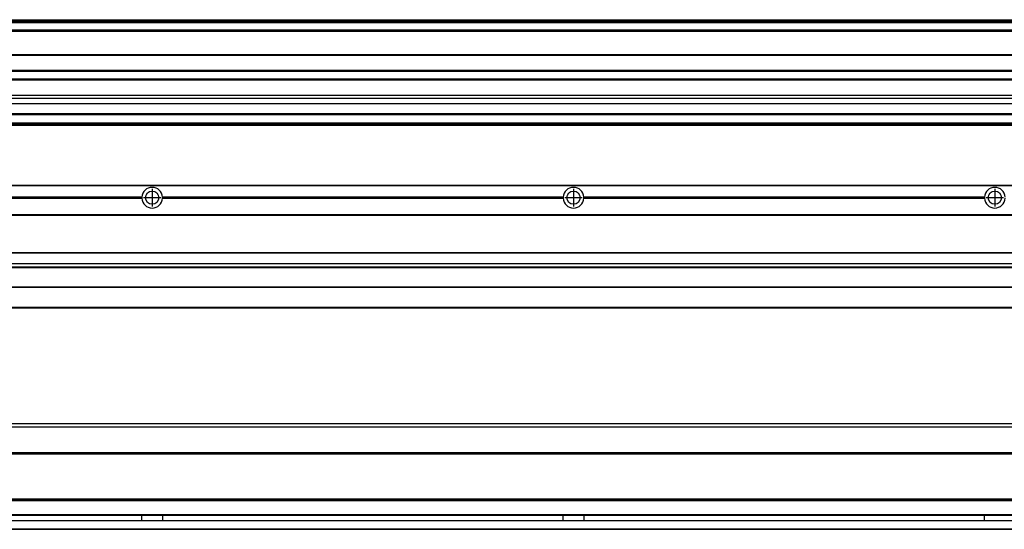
# Model space of a CAD drawing. Header units: inches. Extents: x -381 to 14628, y -418 to 176.
# Tile 33 of 36: x 13690 to 14158, y -153 to 89. Entities that reach past the tile are written whole.
import ezdxf

# ---------------------------------------------------------------- set-up
doc = ezdxf.new("R2010")
doc.units = ezdxf.units.IN
doc.linetypes.add('DOT_CENTER', pattern=[14, 12, -1, 0, -1])
doc.layers.add('1', color=7, linetype='Continuous')

# ---------------------------------------------------------------- blocks, each defined once
blk = doc.blocks.new('Modulo_der__10E___17', base_point=(13255.18, -53.93))
at = {"color": 7, "linetype": 'Continuous'}
for p, q in [((13256.88, 10.47), (14521.68, 10.47)), ((13256.88, 10.22), (14521.68, 10.22)), ((13748.29, 4.77), (13558.07, 4.77)), ((13748.29, 4.77), (13748.28, 4.47)), ((13758.08, 4.47), (13758.07, 4.77)), ((13948.29, 4.77), (13758.07, 4.77)), ((13948.29, 4.77), (13948.28, 4.47)), ((13958.08, 4.47), (13958.07, 4.77)), ((14148.29, 4.77), (13958.07, 4.77)), ((14148.29, 4.77), (14148.28, 4.47)), ((13558.07, 4.17), (13748.29, 4.17)), ((13748.28, 4.47), (13558.08, 4.47)), ((13748.28, 4.47), (13748.29, 4.17)), ((13758.07, 4.17), (13758.08, 4.47)), ((13758.07, 4.17), (13948.29, 4.17)), ((13948.28, 4.47), (13758.08, 4.47)), ((13948.28, 4.47), (13948.29, 4.17)), ((13958.07, 4.17), (13958.08, 4.47)), ((13958.07, 4.17), (14148.29, 4.17)), ((14148.28, 4.47), (13958.08, 4.47)), ((14148.28, 4.47), (14148.29, 4.17)), ((13256.88, -3.53), (14521.68, -3.53)), ((13256.88, -3.78), (14521.68, -3.78)), ((14521.68, -4.03), (13256.88, -4.03)), ((13256.88, -21.53), (14521.68, -21.53)), ((13256.88, -21.78), (14521.68, -21.78)), ((13256.88, -26.73), (14521.68, -26.73)), ((13256.88, -26.82), (14521.68, -26.82)), ((13256.88, -28.37), (14521.68, -28.37)), ((13256.88, -28.53), (14521.68, -28.53)), ((13256.88, -28.65), (14521.68, -28.65)), ((14521.68, -38.02), (13256.88, -38.02)), ((14521.68, -38.11), (13256.88, -38.11)), ((14442.68, -48.03), (13255.18, -48.03)), ((13256.63, -47.53), (14521.68, -47.53))]:
    blk.add_line(p, q, dxfattribs=at)
for centre in [(13753.18, 4.47), (13953.18, 4.47), (14153.18, 4.47)]:
    blk.add_circle(centre, 3.15, dxfattribs=at)
for centre, start, end in [((13753.18, 4.47), 3.5101, 176.4899), ((13953.18, 4.47), 3.5101, 176.4899), ((14153.18, 4.47), 3.5101, 176.4899), ((13753.18, 4.47), 183.5101, 356.4899), ((13953.18, 4.47), 183.5101, 356.4899), ((14153.18, 4.47), 183.5101, 356.4899)]:
    blk.add_arc(centre, 4.9, start, end, dxfattribs=at)
at = {"layer": '1', "color": 2, "linetype": 'DOT_CENTER'}
for p, q in [((13753.18, 8.62), (13753.18, 0.32)), ((13953.18, 8.62), (13953.18, 0.32)), ((14153.18, 8.62), (14153.18, 0.32)), ((13757.33, 4.47), (13749.03, 4.47)), ((13957.33, 4.47), (13949.03, 4.47)), ((14157.33, 4.47), (14149.03, 4.47))]:
    blk.add_line(p, q, dxfattribs=at)
blk = doc.blocks.new('F-136__28', base_point=(621.12, -75.97))
blk.add_blockref('Modulo_der__10E___17', (13255.18, -53.93))
blk = doc.blocks.new('Alzado2', base_point=(2889, -32))
blk.add_blockref('F-136__28', (621.12, -75.97))
blk = doc.blocks.new('Modulo_der__10E___35', base_point=(13255.18, 38.97))
at = {"color": 7, "linetype": 'Continuous'}
for p, q in [((13256.88, 88.97), (14521.68, 88.97)), ((13256.88, 88.96), (14521.68, 88.96)), ((13256.88, 88.35), (14521.68, 88.35)), ((13256.88, 88.03), (14521.68, 88.03)), ((13256.88, 87.7), (14521.68, 87.7)), ((14500.68, 83.99), (13255.18, 83.99)), ((13255.18, 83.97), (14343.18, 83.97)), ((13255.18, 83.47), (14328.43, 83.47)), ((13255.18, 72.41), (14327.68, 72.41)), ((13255.18, 72.16), (14327.68, 72.16)), ((14327.68, 64.79), (13255.18, 64.79)), ((13255.18, 64.54), (14327.68, 64.54)), ((13255.18, 60.91), (14327.68, 60.91)), ((13255.18, 60.41), (14327.68, 60.41)), ((13255.18, 53.15), (14327.68, 53.15)), ((14327.68, 51.48), (13255.18, 51.48)), ((13255.18, 49.19), (14342.96, 49.19)), ((13255.18, 49.16), (14342.99, 49.16)), ((13255.18, 44.48), (14500.68, 44.48)), ((13255.18, 44.04), (14500.68, 44.04)), ((13255.18, 39.97), (14500.68, 39.97)), ((13255.18, 39.47), (14521.68, 39.47)), ((13255.18, 39.22), (14521.68, 39.22)), ((13255.18, 38.97), (14521.68, 38.97))]:
    blk.add_line(p, q, dxfattribs=at)
blk = doc.blocks.new('F-136__46', base_point=(621.12, 38.97))
blk.add_blockref('Modulo_der__10E___35', (13255.18, 38.97))
blk = doc.blocks.new('Inferior2', base_point=(2889, 64.72))
blk.add_blockref('F-136__46', (621.12, 38.97))
blk = doc.blocks.new('Modulo_der__10E___53', base_point=(13255.18, -152.97))
at = {"color": 7, "linetype": 'Continuous'}
for p, q in [((14521.68, -102.97), (13255.18, -102.97)), ((14521.68, -104.47), (13282.59, -104.47)), ((14521.68, -116.72), (13256.88, -116.72)), ((13256.88, -116.97), (14521.68, -116.97)), ((14521.68, -117.22), (13256.88, -117.22)), ((14521.68, -138.72), (13256.88, -138.72)), ((14521.68, -138.97), (13256.88, -138.97)), ((13256.88, -139.22), (14521.68, -139.22)), ((13256.88, -145.97), (14521.68, -145.97)), ((13256.88, -146.22), (14521.68, -146.22)), ((13256.88, -148.72), (14521.68, -148.72)), ((14521.68, -148.97), (13256.88, -148.97)), ((13748.28, -146.3), (13748.28, -146.22)), ((13748.28, -146.52), (13748.28, -146.3)), ((13748.29, -147.23), (13748.28, -146.52)), ((13748.28, -148.43), (13748.29, -147.72)), ((13748.28, -148.65), (13748.28, -148.43)), ((13748.28, -148.72), (13748.28, -148.65)), ((13748.29, -147.72), (13748.29, -147.23)), ((13758.08, -146.35), (13758.07, -146.99)), ((13758.07, -146.99), (13758.07, -147.72)), ((13758.07, -147.72), (13758.07, -148.2)), ((13758.07, -148.2), (13758.08, -148.59)), ((13758.08, -146.22), (13758.08, -146.3)), ((13758.08, -146.3), (13758.08, -146.35)), ((13758.08, -148.59), (13758.08, -148.65)), ((13758.08, -148.65), (13758.08, -148.72)), ((13948.28, -146.3), (13948.28, -146.22)), ((13948.28, -146.52), (13948.28, -146.3)), ((13948.29, -147.23), (13948.28, -146.52)), ((13948.28, -148.43), (13948.29, -147.72)), ((13948.28, -148.65), (13948.28, -148.43)), ((13948.28, -148.72), (13948.28, -148.65)), ((13948.29, -147.72), (13948.29, -147.23)), ((13958.08, -146.35), (13958.07, -146.99)), ((13958.07, -146.99), (13958.07, -147.72)), ((13958.07, -147.72), (13958.07, -148.2)), ((13958.07, -148.2), (13958.08, -148.59)), ((13958.08, -146.22), (13958.08, -146.3)), ((13958.08, -146.3), (13958.08, -146.35)), ((13958.08, -148.59), (13958.08, -148.65)), ((13958.08, -148.65), (13958.08, -148.72)), ((14148.28, -146.3), (14148.28, -146.22)), ((14148.28, -146.52), (14148.28, -146.3)), ((14148.29, -147.23), (14148.28, -146.52)), ((14148.28, -148.43), (14148.29, -147.72)), ((14148.28, -148.65), (14148.28, -148.43)), ((14148.28, -148.72), (14148.28, -148.65)), ((14148.29, -147.72), (14148.29, -147.23)), ((13256.88, -152.72), (14521.68, -152.72)), ((13256.88, -152.97), (14521.68, -152.97))]:
    blk.add_line(p, q, dxfattribs=at)
blk = doc.blocks.new('F-136__62', base_point=(621.12, -154.47))
blk.add_blockref('Modulo_der__10E___53', (13255.18, -152.97))
blk = doc.blocks.new('Superior1', base_point=(2889, -128.72))
blk.add_blockref('F-136__62', (621.12, -154.47))

msp = doc.modelspace()

# ---------------------------------------------------------------- block references
for name, p in [('Inferior2', (2889, 64.72)), ('Alzado2', (2889, -32)), ('Superior1', (2889, -128.72))]:
    msp.add_blockref(name, p)

doc.saveas('drawing.dxf')
